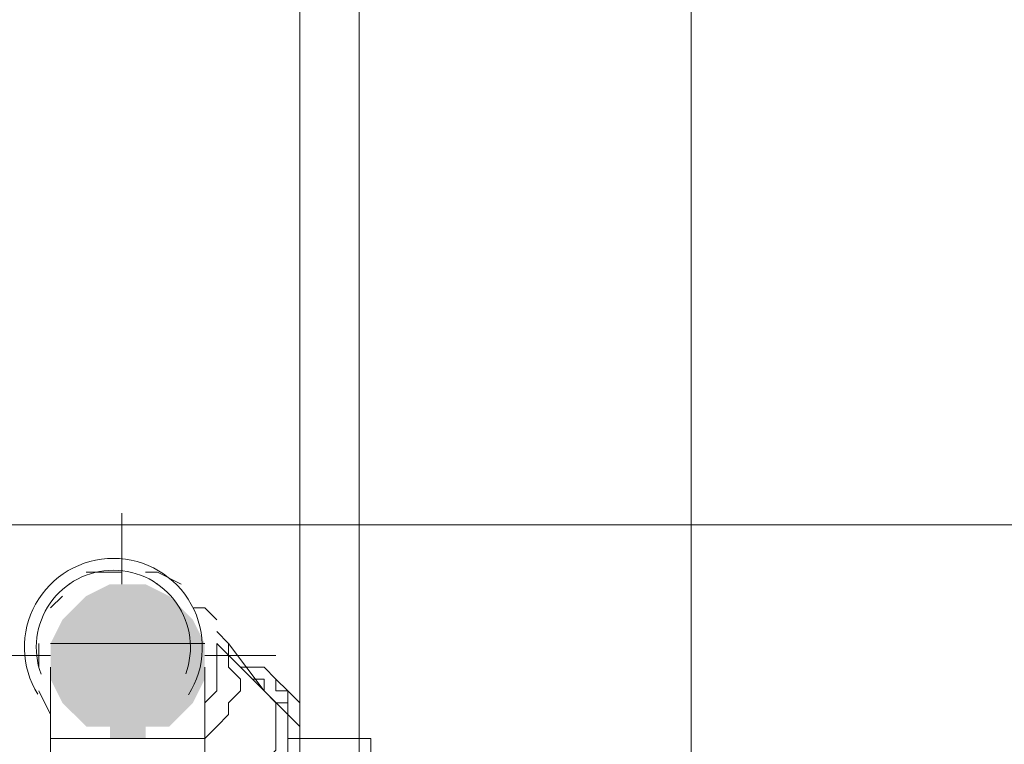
# Model space of a CAD drawing. Header units: millimetres. Extents: x 413 to 305578, y 115 to 38116.
# Tile 26 of 194: x 18973 to 19303, y 17017 to 17260. Entities that reach past the tile are written whole.
import ezdxf

# ---------------------------------------------------------------- set-up
doc = ezdxf.new("R2010")
doc.units = ezdxf.units.MM
for name, color, linetype, true_color in [('PDF$_59-60$-$Floor$Plan$-$В_Этаж$00_Сводный$A-DETL-MBND', 7, 'Continuous', 0xdd3700), ('PDF$_59-60$-$Floor$Plan$-$В_Этаж$00_Сводный$P-PIPE-CNTR', 150, 'Continuous', 0x007fff), ('PDF$_V$line_ifc_RVT-1-В_Этаж$00_Сводный$A-WALL', 7, 'Continuous', 0xbababa)]:
    doc.layers.add(name, color=color, linetype=linetype, true_color=true_color)
doc.layers.add('PDF$_59-60$-$Floor$Plan$-$В_Этаж$00_Сводный$M-HVAC-DUCT', color=5, linetype='Continuous')
doc.layers.add('PDF$_59-60$-$Floor$Plan$-$В_Этаж$00_Сводный$P-PIPE', color=3, linetype='Continuous')

msp = doc.modelspace()

# ---------------------------------------------------------------- linework, layer by layer
at = {"layer": 'PDF$_59-60$-$Floor$Plan$-$В_Этаж$00_Сводный$A-DETL-MBND', "color": 150, "lineweight": 0, "true_color": 0x007fff}
for points in [[(19067.06, 17345.1), (19067.06, 17003.04)], [(19086.95, 17007.02), (19086.95, 17345.1), (19198.32, 17345.1)], [(19090.93, 17007.02), (19090.93, 17018.95), (19075.02, 17018.95), (19063.09, 17018.95), (19063.09, 17003.04)]]:
    msp.add_lwpolyline(points, dxfattribs=at)
at = {"layer": 'PDF$_59-60$-$Floor$Plan$-$В_Этаж$00_Сводный$A-DETL-MBND', "lineweight": 0}
for points in [[(19007.4, 17074.64), (19003.42, 17074.64), (18995.47, 17074.64)], [(19027.29, 17070.66), (19019.33, 17074.64), (19015.36, 17074.64)], [(18987.51, 17066.68), (18983.54, 17062.7)], [(18987.51, 17066.68), (18987.51, 17066.68)], [(19039.22, 17058.73), (19035.24, 17062.7), (19031.27, 17062.7)], [(18979.56, 17050.77), (18979.56, 17046.79), (18979.56, 17042.82)], [(19067.06, 17022.93), (19039.22, 17050.77), (19039.22, 17046.79), (19039.22, 17042.82), (19039.22, 17038.84), (19039.22, 17034.86), (19035.24, 17030.88), (19035.24, 17026.91), (19035.24, 17030.88), (19039.22, 17034.86), (19039.22, 17038.84), (19039.22, 17042.82), (19039.22, 17046.79), (19039.22, 17050.77)], [(19039.22, 17038.84), (19039.22, 17042.82), (19039.22, 17046.79)], [(18979.56, 17034.86), (18983.54, 17026.91)], [(19039.22, 17034.86), (19039.22, 17034.86)], [(19039.22, 17034.86), (19039.22, 17034.86)], [(19035.24, 17018.95), (19035.24, 17018.95)], [(19035.24, 17018.95), (19035.24, 17018.95)]]:
    msp.add_lwpolyline(points, dxfattribs=at)
for points in [[(19039.22, 17054.75), (19043.2, 17050.77), (19043.2, 17046.79), (19043.2, 17042.82), (19047.18, 17038.84), (19047.18, 17034.86), (19043.2, 17030.88), (19043.2, 17026.91), (19039.22, 17022.93), (19035.24, 17018.95), (19039.22, 17022.93), (19043.2, 17026.91), (19043.2, 17030.88), (19047.18, 17034.86), (19047.18, 17038.84), (19043.2, 17042.82), (19043.2, 17046.79), (19043.2, 17050.77)], [(19043.2, 17050.77), (19055.13, 17034.86)], [(19047.18, 17042.82), (19051.15, 17042.82), (19055.13, 17042.82), (19059.11, 17038.84), (19063.09, 17034.86), (19063.09, 17030.88), (19063.09, 17026.91), (19063.09, 17022.93), (19063.09, 17018.95), (19063.09, 17022.93), (19063.09, 17026.91), (19063.09, 17030.88), (19063.09, 17034.86), (19059.11, 17038.84), (19055.13, 17042.82), (19051.15, 17042.82)], [(19051.15, 17038.84), (19055.13, 17038.84), (19055.13, 17034.86), (19059.11, 17030.88), (19059.11, 17026.91), (19059.11, 17022.93), (19059.11, 17018.95), (19059.11, 17014.97), (19055.13, 17011), (19055.13, 17007.02), (19051.15, 17003.04), (19055.13, 17007.02), (19055.13, 17011), (19059.11, 17014.97), (19059.11, 17018.95), (19059.11, 17022.93), (19059.11, 17026.91), (19059.11, 17030.88), (19055.13, 17034.86), (19055.13, 17038.84)], [(19059.11, 17038.84), (19063.09, 17034.86), (19059.11, 17038.84), (19059.11, 17034.86), (19063.09, 17034.86), (19067.06, 17030.88), (19063.09, 17034.86), (19059.11, 17034.86)], [(19059.11, 17030.88), (19063.09, 17030.88)]]:
    msp.add_lwpolyline(points, close=True, dxfattribs=at)
at = {"layer": 'PDF$_59-60$-$Floor$Plan$-$В_Этаж$00_Сводный$M-HVAC-DUCT', "lineweight": 0}
msp.add_lwpolyline([(19321.62, 17380.9), (19321.62, 17428.63), (19373.33, 17428.63), (19373.33, 17492.27), (19373.33, 17555.91), (19146.61, 17555.91), (19146.61, 17492.27), (19146.61, 17428.63), (19146.61, 17555.91), (19094.91, 17555.91), (19094.91, 17428.63), (19146.61, 17428.63), (19198.32, 17428.63), (19198.32, 17380.9), (19198.32, 16847.92), (19321.62, 16847.92), (19321.62, 17380.9), (19198.32, 17380.9), (19257.98, 17380.9)], close=True, dxfattribs=at)
at = {"layer": 'PDF$_59-60$-$Floor$Plan$-$В_Этаж$00_Сводный$P-PIPE', "color": 22, "lineweight": 0, "true_color": 0xdd3700}
for points in [[(19029.8, 17033.55, 0.590647), (19004.58, 17079.31, 0.587966), (18979.23, 17033.75)], [(19028.84, 17040.56, 0.521516), (19004.58, 17075.33, 0.522307), (18980.33, 17040.5)]]:
    msp.add_lwpolyline(points, format="xyb", dxfattribs=at)
at = {"layer": 'PDF$_59-60$-$Floor$Plan$-$В_Этаж$00_Сводный$P-PIPE', "lineweight": 0}
msp.add_lwpolyline([(19035.24, 17050.77), (18983.54, 17050.77), (19035.24, 17050.77)], dxfattribs=at)
at = {"layer": 'PDF$_59-60$-$Floor$Plan$-$В_Этаж$00_Сводный$P-PIPE', "color": 22, "lineweight": 0, "true_color": 0xdd3700}
for points in [[(18983.54, 17042.82), (18983.54, 17038.84), (18983.54, 17034.86), (18983.54, 17030.88), (18983.54, 17026.91), (18983.54, 17022.93), (18983.54, 17018.95), (18983.54, 17003.04)], [(19035.24, 17003.04), (19035.24, 17018.95), (19035.24, 17022.93), (19035.24, 17026.91), (19035.24, 17030.88), (19035.24, 17034.86), (19035.24, 17038.84), (19035.24, 17042.82)], [(19035.24, 17011), (19035.24, 17018.95), (18983.54, 17018.95), (18983.54, 17011)]]:
    msp.add_lwpolyline(points, dxfattribs=at)
for centre, start, end in [((19004.59, 17049.46), 124.5704, 127.6832), ((19004.57, 17049.46), 52.3168, 55.4296)]:
    msp.add_arc(centre, 25.87, start, end, dxfattribs=at)
at = {"layer": 'PDF$_59-60$-$Floor$Plan$-$В_Этаж$00_Сводный$P-PIPE', "transparency": 33554559}
for points in [[(19003.42, 17070.66), (19023.31, 17066.68), (18995.47, 17066.68)], [(19007.4, 17070.66), (19015.36, 17070.66), (19003.42, 17070.66)], [(19015.36, 17070.66), (19003.42, 17070.66), (19023.31, 17066.68)], [(18995.47, 17066.68), (19027.29, 17062.7), (18991.49, 17062.7)], [(19023.31, 17066.68), (18995.47, 17066.68), (19027.29, 17062.7)], [(18991.49, 17062.7), (19031.27, 17058.73), (18987.51, 17058.73)], [(19027.29, 17062.7), (18991.49, 17062.7), (19031.27, 17058.73)], [(18987.51, 17058.73), (19035.24, 17050.77), (18983.54, 17050.77)], [(19031.27, 17058.73), (18987.51, 17058.73), (19035.24, 17050.77)], [(18983.54, 17050.77), (19035.24, 17050.77), (19035.24, 17050.77)], [(19035.24, 17050.77), (18983.54, 17050.77), (19035.24, 17046.79)], [(18983.54, 17050.77), (19035.24, 17046.79), (18983.54, 17046.79)], [(19035.24, 17046.79), (18983.54, 17046.79), (19035.24, 17042.82)], [(18983.54, 17046.79), (19035.24, 17042.82), (18983.54, 17042.82)], [(19035.24, 17042.82), (18983.54, 17042.82), (19035.24, 17038.84)], [(18983.54, 17042.82), (19035.24, 17038.84), (18983.54, 17038.84)], [(19035.24, 17038.84), (18983.54, 17038.84), (19031.27, 17030.88)], [(18983.54, 17038.84), (19031.27, 17030.88), (18987.51, 17030.88)], [(19031.27, 17030.88), (18987.51, 17030.88), (19027.29, 17026.91)], [(18987.51, 17030.88), (19027.29, 17026.91), (18991.49, 17026.91)], [(19027.29, 17026.91), (18991.49, 17026.91), (19023.31, 17022.93)], [(18991.49, 17026.91), (19023.31, 17022.93), (18995.47, 17022.93)], [(19023.31, 17022.93), (18995.47, 17022.93), (19015.36, 17022.93)], [(18995.47, 17022.93), (19015.36, 17022.93), (19003.42, 17022.93)], [(19003.42, 17022.93), (19003.42, 17018.95), (19015.36, 17018.95)], [(19003.42, 17022.93), (19015.36, 17022.93), (19015.36, 17018.95)], [(19003.42, 17018.95), (19015.36, 17018.95), (19007.4, 17018.95)]]:
    msp.add_solid(points, dxfattribs=at)
at = {"layer": 'PDF$_59-60$-$Floor$Plan$-$В_Этаж$00_Сводный$P-PIPE-CNTR', "color": 22, "lineweight": 0, "true_color": 0xdd3700}
for points in [[(19007.4, 17070.66), (19007.4, 17094.52)], [(18959.67, 17046.79), (18983.54, 17046.79)], [(19035.24, 17046.79), (19059.11, 17046.79)]]:
    msp.add_lwpolyline(points, dxfattribs=at)
at = {"layer": 'PDF$_V$line_ifc_RVT-1-В_Этаж$00_Сводный$A-WALL', "lineweight": 0}
msp.add_lwpolyline([(19448.9, 17090.55), (17611.32, 17090.55), (17611.32, 16991.11), (19448.9, 16991.11)], close=True, dxfattribs=at)

doc.saveas('drawing.dxf')
